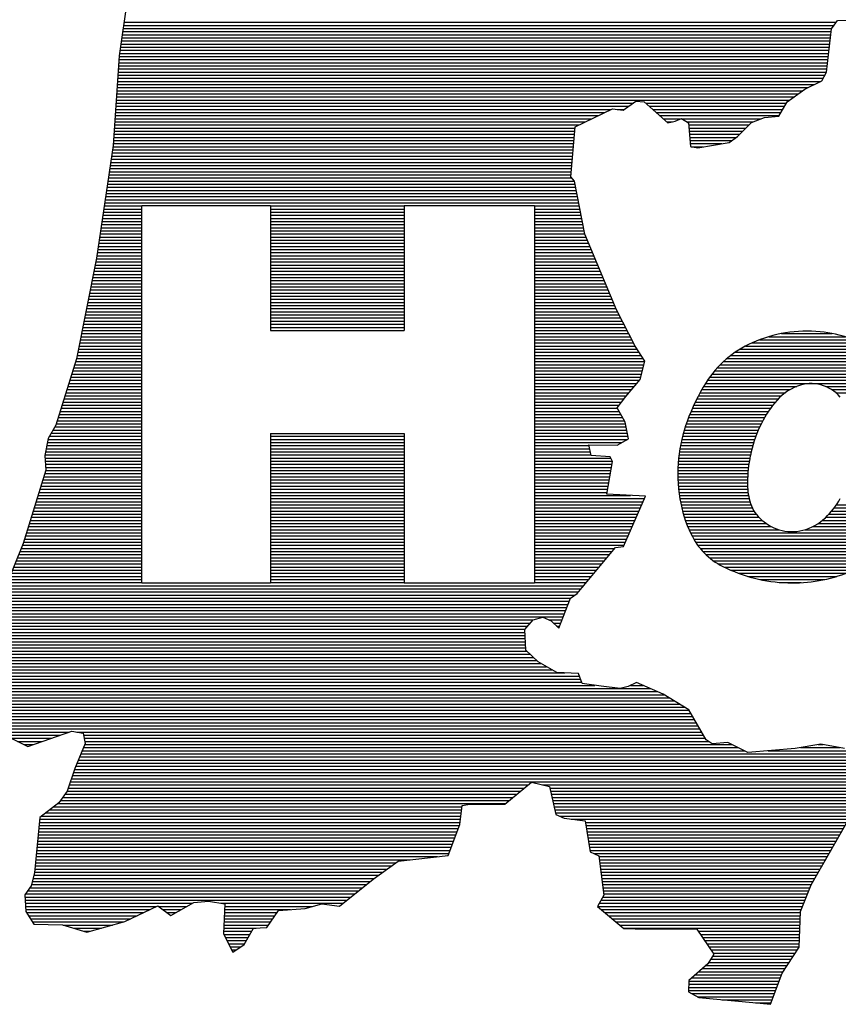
# Model space of a CAD drawing. Extents: x 272479 to 273074, y 965943 to 966363.
# Tile 12 of 29: x 272983.68 to 272987.62, y 965951.17 to 965955.92. Entities that reach past the tile are written whole.
import ezdxf

# ---------------------------------------------------------------- set-up
doc = ezdxf.new("R2010")
doc.units = 0
doc.header["$LTSCALE"] = 0.25
doc.header["$MEASUREMENT"] = 0
doc.layers.get('0').update_dxf_attribs({"linetype": 'CONTINUOUS'})
doc.layers.add('01-CALQUE', color=1, linetype='CONTINUOUS')
doc.layers.add('SIV-VRI-TEKST', color=1, linetype='CONTINUOUS')
doc.styles.add('ISO', font='isocp.shx')

# ---------------------------------------------------------------- blocks, each defined once
blk = doc.blocks.new('N-h-ond')
at = {"color": 0, "linetype": 'Continuous'}
for p, q in [((-81.3911, 6.4997), (-80.9314, 6.4997)), ((-81.3465, 6.5147), (-80.9771, 6.5147)), ((-81.2848, 6.5297), (-81.04, 6.5297)), ((-81.4844, 6.4547), (-80.8337, 6.4547)), ((-81.4582, 6.4697), (-80.862, 6.4697)), ((-81.4276, 6.4847), (-80.8941, 6.4847)), ((-81.5468, 6.4097), (-80.7672, 6.4097)), ((-81.5281, 6.4247), (-80.7864, 6.4247)), ((-81.5075, 6.4397), (-80.8084, 6.4397)), ((-81.5936, 6.3647), (-80.7212, 6.3647)), ((-81.5793, 6.3797), (-80.7349, 6.3797)), ((-81.5637, 6.3947), (-80.7502, 6.3947)), ((-81.6302, 6.3197), (-80.6874, 6.3197)), ((-81.619, 6.3347), (-80.6976, 6.3347)), ((-81.6068, 6.3497), (-80.7088, 6.3497)), ((-81.6595, 6.2747), (-81.2114, 6.2747)), ((-81.6503, 6.2897), (-80.6698, 6.2897)), ((-81.6407, 6.3047), (-80.6781, 6.3047)), ((-81.0717, 6.2747), (-80.6622, 6.2747)), ((-81.6927, 6.2147), (-81.3009, 6.2147)), ((-81.685, 6.2297), (-81.2849, 6.2297)), ((-81.6768, 6.2447), (-81.2658, 6.2447)), ((-81.6684, 6.2597), (-81.2423, 6.2597)), ((-81.0428, 6.2597), (-80.6553, 6.2597)), ((-81.0225, 6.2447), (-80.6487, 6.2447)), ((-81.7142, 6.1697), (-81.3378, 6.1697)), ((-81.7073, 6.1847), (-81.3267, 6.1847)), ((-81.7002, 6.1997), (-81.3146, 6.1997)), ((-81.7328, 6.1247), (-81.3668, 6.1247)), ((-81.7269, 6.1397), (-81.3579, 6.1397)), ((-81.7207, 6.1547), (-81.3482, 6.1547)), ((-81.7488, 6.0797), (-81.39, 6.0797)), ((-81.7438, 6.0947), (-81.3828, 6.0947)), ((-81.7385, 6.1097), (-81.3751, 6.1097)), ((-81.7617, 6.0347), (-81.4085, 6.0347)), ((-81.7577, 6.0497), (-81.4028, 6.0497)), ((-81.7534, 6.0647), (-81.3966, 6.0647)), ((-81.7715, 5.9897), (-81.4232, 5.9897)), ((-81.7686, 6.0047), (-81.4187, 6.0047)), ((-81.7653, 6.0197), (-81.4138, 6.0197)), ((-81.7785, 5.9447), (-81.4343, 5.9447)), ((-81.7765, 5.9597), (-81.431, 5.9597)), ((-81.7742, 5.9747), (-81.4273, 5.9747)), ((-81.7835, 5.8847), (-81.4441, 5.8847)), ((-81.7827, 5.8997), (-81.4422, 5.8997)), ((-81.7816, 5.9147), (-81.4399, 5.9147)), ((-81.7802, 5.9297), (-81.4373, 5.9297)), ((-81.7842, 5.8547), (-81.447, 5.8547)), ((-81.784, 5.8697), (-81.4457, 5.8697)), ((-81.784, 5.8397), (-81.448, 5.8397)), ((-81.7836, 5.8247), (-81.4486, 5.8247)), ((-81.7829, 5.8097), (-81.4489, 5.8097)), ((-81.7818, 5.7947), (-81.4487, 5.7947)), ((-81.7805, 5.7797), (-81.4478, 5.7797)), ((-81.7788, 5.7647), (-81.4462, 5.7647)), ((-81.7768, 5.7497), (-81.4439, 5.7497)), ((-81.7746, 5.7347), (-81.4408, 5.7347)), ((-81.7719, 5.7197), (-81.437, 5.7197)), ((-81.7689, 5.7047), (-81.4321, 5.7047)), ((-81.0202, 5.7047), (-80.6506, 5.7047)), ((-81.7655, 5.6897), (-81.4256, 5.6897)), ((-81.7617, 5.6747), (-81.4173, 5.6747)), ((-81.7576, 5.6597), (-81.407, 5.6597)), ((-81.0563, 5.6597), (-80.6718, 5.6597)), ((-81.0431, 5.6747), (-80.6643, 5.6747)), ((-81.0311, 5.6897), (-80.6572, 5.6897)), ((-81.753, 5.6447), (-81.3943, 5.6447)), ((-81.748, 5.6297), (-81.3783, 5.6297)), ((-81.7425, 5.6147), (-81.3587, 5.6147)), ((-81.7367, 5.5997), (-81.3335, 5.5997)), ((-81.1343, 5.5997), (-80.706, 5.5997)), ((-81.1082, 5.6147), (-80.6968, 5.6147)), ((-81.0877, 5.6297), (-80.688, 5.6297)), ((-81.071, 5.6447), (-80.6797, 5.6447)), ((-81.7303, 5.5847), (-81.2967, 5.5847)), ((-81.7235, 5.5697), (-80.726, 5.5697)), ((-81.7162, 5.5547), (-80.7368, 5.5547)), ((-81.1722, 5.5847), (-80.7158, 5.5847)), ((-81.7079, 5.5397), (-80.7482, 5.5397)), ((-81.6986, 5.5247), (-80.7602, 5.5247)), ((-81.6882, 5.5097), (-80.7729, 5.5097)), ((-81.6765, 5.4947), (-80.7867, 5.4947)), ((-81.6633, 5.4797), (-80.8017, 5.4797)), ((-81.6485, 5.4647), (-80.8182, 5.4647)), ((-81.6316, 5.4497), (-80.8364, 5.4497)), ((-81.6121, 5.4347), (-80.8566, 5.4347)), ((-81.5893, 5.4197), (-80.8793, 5.4197)), ((-81.5615, 5.4047), (-80.9052, 5.4047)), ((-81.5291, 5.3897), (-80.9357, 5.3897)), ((-81.4918, 5.3747), (-80.9729, 5.3747)), ((-81.4471, 5.3597), (-81.0182, 5.3597)), ((-81.3885, 5.3447), (-81.0775, 5.3447)), ((-81.2772, 5.3297), (-81.1901, 5.3297))]:
    blk.add_line(p, q, dxfattribs=at)
at = {"layer": 'SIV-VRI-TEKST', "color": 2, "linetype": 'Continuous'}
for p, q in [((-84.3852, 8.5112), (-84.4755, 7.8678)), ((-84.4527, 8.0297), (-81.0201, 8.0297)), ((-81.044, 7.9972), (-81.0143, 8.0375)), ((-81.0143, 8.0375), (-80.9545, 8.0392)), ((-84.4591, 7.9847), (-81.0454, 7.9847)), ((-84.4569, 7.9997), (-81.0421, 7.9997)), ((-84.4548, 8.0147), (-81.0311, 8.0147)), ((-81.0673, 7.789), (-81.044, 7.9972)), ((-84.4675, 7.9247), (-81.0521, 7.9247)), ((-84.4654, 7.9397), (-81.0504, 7.9397)), ((-84.4633, 7.9547), (-81.0488, 7.9547)), ((-84.4612, 7.9697), (-81.0471, 7.9697)), ((-84.4738, 7.8797), (-81.0572, 7.8797)), ((-84.4717, 7.8947), (-81.0555, 7.8947)), ((-84.4696, 7.9097), (-81.0538, 7.9097)), ((-84.4755, 7.8678), (-84.5041, 7.4358)), ((-84.4777, 7.8347), (-81.0622, 7.8347)), ((-84.4767, 7.8497), (-81.0605, 7.8497)), ((-84.4757, 7.8647), (-81.0589, 7.8647)), ((-84.4806, 7.7897), (-81.0673, 7.7897)), ((-84.4796, 7.8047), (-81.0656, 7.8047)), ((-84.4786, 7.8197), (-81.0639, 7.8197)), ((-81.091, 7.7473), (-81.0673, 7.789)), ((-84.4836, 7.7447), (-81.0961, 7.7447)), ((-84.4826, 7.7597), (-81.0839, 7.7597)), ((-84.4816, 7.7747), (-81.0754, 7.7747)), ((-81.1717, 7.7066), (-81.091, 7.7473)), ((-84.4866, 7.6997), (-81.1816, 7.6997)), ((-84.4856, 7.7147), (-81.1556, 7.7147)), ((-84.4846, 7.7297), (-81.1259, 7.7297)), ((-81.2571, 7.647), (-81.1717, 7.7066)), ((-84.4906, 7.6397), (-81.9994, 7.6397)), ((-84.4896, 7.6547), (-81.2461, 7.6547)), ((-84.4886, 7.6697), (-81.2246, 7.6697)), ((-84.4876, 7.6847), (-81.2031, 7.6847)), ((-82.0472, 7.6057), (-81.9859, 7.6493)), ((-81.9859, 7.6493), (-81.9457, 7.6464)), ((-81.9457, 7.6464), (-81.8331, 7.5447)), ((-81.9383, 7.6397), (-81.2614, 7.6397)), ((-81.2983, 7.5764), (-81.2571, 7.647)), ((-84.4936, 7.5947), (-82.1362, 7.5947)), ((-84.4926, 7.6097), (-82.1052, 7.6097)), ((-84.4916, 7.6247), (-82.0205, 7.6247)), ((-82.2785, 7.526), (-82.0989, 7.6127)), ((-82.0989, 7.6127), (-82.0472, 7.6057)), ((-82.0765, 7.6097), (-82.0416, 7.6097)), ((-81.9217, 7.6247), (-81.2701, 7.6247)), ((-81.9051, 7.6097), (-81.2789, 7.6097)), ((-81.8884, 7.5947), (-81.2876, 7.5947)), ((-84.4965, 7.5497), (-82.2294, 7.5497)), ((-84.4956, 7.5647), (-82.1983, 7.5647)), ((-84.4946, 7.5797), (-82.1673, 7.5797)), ((-81.8718, 7.5797), (-81.2964, 7.5797)), ((-81.8552, 7.5647), (-81.7672, 7.5647)), ((-81.8386, 7.5497), (-81.8105, 7.5497)), ((-81.8331, 7.5447), (-81.7974, 7.5526)), ((-81.7974, 7.5526), (-81.7658, 7.5653)), ((-81.7658, 7.5653), (-81.7323, 7.5449)), ((-81.7649, 7.5647), (-81.3831, 7.5647)), ((-81.7402, 7.5497), (-81.4238, 7.5497)), ((-81.7323, 7.5449), (-81.7239, 7.4302)), ((-81.4967, 7.4797), (-81.43, 7.5474)), ((-81.43, 7.5474), (-81.3668, 7.5707)), ((-81.3668, 7.5707), (-81.2983, 7.5764)), ((-84.4995, 7.5047), (-82.2803, 7.5047)), ((-84.4985, 7.5197), (-82.279, 7.5197)), ((-84.4975, 7.5347), (-82.2604, 7.5347)), ((-82.2992, 7.2841), (-82.2785, 7.526)), ((-81.7316, 7.5347), (-81.4425, 7.5347)), ((-81.7304, 7.5197), (-81.4573, 7.5197)), ((-81.7293, 7.5047), (-81.4721, 7.5047)), ((-84.5025, 7.4597), (-82.2841, 7.4597)), ((-84.5015, 7.4747), (-82.2829, 7.4747)), ((-84.5005, 7.4897), (-82.2816, 7.4897)), ((-81.7282, 7.4897), (-81.4868, 7.4897)), ((-81.7271, 7.4747), (-81.5035, 7.4747)), ((-81.726, 7.4597), (-81.5242, 7.4597)), ((-81.6876, 7.4253), (-81.5364, 7.4509)), ((-81.5364, 7.4509), (-81.4967, 7.4797)), ((-84.5041, 7.4358), (-84.5854, 6.8936)), ((-84.5073, 7.4147), (-82.288, 7.4147)), ((-84.505, 7.4297), (-82.2867, 7.4297)), ((-84.5035, 7.4447), (-82.2854, 7.4447)), ((-81.7249, 7.4447), (-81.5729, 7.4447)), ((-81.7239, 7.4302), (-81.6876, 7.4253)), ((-81.72, 7.4297), (-81.6617, 7.4297)), ((-84.5163, 7.3547), (-82.2932, 7.3547)), ((-84.514, 7.3697), (-82.2919, 7.3697)), ((-84.5118, 7.3847), (-82.2906, 7.3847)), ((-84.5095, 7.3997), (-82.2893, 7.3997)), ((-84.523, 7.3097), (-82.297, 7.3097)), ((-84.5208, 7.3247), (-82.2957, 7.3247)), ((-84.5185, 7.3397), (-82.2944, 7.3397)), ((-84.5298, 7.2647), (-82.2826, 7.2647)), ((-84.5275, 7.2797), (-82.2955, 7.2797)), ((-84.5253, 7.2947), (-82.2983, 7.2947)), ((-82.2818, 7.2638), (-82.2992, 7.2841)), ((-82.2321, 7.0094), (-82.2818, 7.2638)), ((-84.5365, 7.2197), (-82.2732, 7.2197)), ((-84.5342, 7.2347), (-82.2761, 7.2347)), ((-84.532, 7.2497), (-82.2791, 7.2497)), ((-84.5432, 7.1747), (-82.2644, 7.1747)), ((-84.541, 7.1897), (-82.2673, 7.1897)), ((-84.5387, 7.2047), (-82.2703, 7.2047)), ((-84.55, 7.1297), (-84.3663, 7.1297)), ((-84.5477, 7.1447), (-84.3663, 7.1447)), ((-84.5455, 7.1597), (-82.2615, 7.1597)), ((-84.3663, 5.3288), (-84.3663, 7.1469)), ((-84.3663, 7.1469), (-83.7464, 7.1469)), ((-83.7464, 7.1469), (-83.7464, 6.5443)), ((-83.7464, 7.1447), (-83.1023, 7.1447)), ((-83.7464, 7.1297), (-83.1023, 7.1297)), ((-83.1023, 7.1469), (-82.4742, 7.1469)), ((-83.1023, 7.1469), (-83.1023, 6.5443)), ((-82.4742, 7.1469), (-82.4742, 5.3288)), ((-82.4742, 7.1447), (-82.2585, 7.1447)), ((-82.4742, 7.1297), (-82.2556, 7.1297)), ((-84.559, 7.0697), (-84.3663, 7.0697)), ((-84.5567, 7.0847), (-84.3663, 7.0847)), ((-84.5545, 7.0997), (-84.3663, 7.0997)), ((-84.5522, 7.1147), (-84.3663, 7.1147)), ((-83.7464, 7.1147), (-83.1023, 7.1147)), ((-83.7464, 7.0997), (-83.1023, 7.0997)), ((-83.7464, 7.0847), (-83.1023, 7.0847)), ((-83.7464, 7.0697), (-83.1023, 7.0697)), ((-82.4742, 7.1147), (-82.2527, 7.1147)), ((-82.4742, 7.0997), (-82.2497, 7.0997)), ((-82.4742, 7.0847), (-82.2468, 7.0847)), ((-82.4742, 7.0697), (-82.2439, 7.0697)), ((-84.5657, 7.0247), (-84.3663, 7.0247)), ((-84.5635, 7.0397), (-84.3663, 7.0397)), ((-84.5612, 7.0547), (-84.3663, 7.0547)), ((-83.7464, 7.0547), (-83.1023, 7.0547)), ((-83.7464, 7.0397), (-83.1023, 7.0397)), ((-83.7464, 7.0247), (-83.1023, 7.0247)), ((-82.4742, 7.0547), (-82.2409, 7.0547)), ((-82.4742, 7.0397), (-82.238, 7.0397)), ((-82.4742, 7.0247), (-82.2351, 7.0247)), ((-84.5725, 6.9797), (-84.3663, 6.9797)), ((-84.5702, 6.9947), (-84.3663, 6.9947)), ((-84.568, 7.0097), (-84.3663, 7.0097)), ((-83.7464, 7.0097), (-83.1023, 7.0097)), ((-83.7464, 6.9947), (-83.1023, 6.9947)), ((-83.7464, 6.9797), (-83.1023, 6.9797)), ((-82.4742, 7.0097), (-82.2321, 7.0097)), ((-82.4742, 6.9947), (-82.2259, 6.9947)), ((-82.4742, 6.9797), (-82.2197, 6.9797)), ((-82.0798, 6.6446), (-82.2321, 7.0094)), ((-84.5792, 6.9347), (-84.3663, 6.9347)), ((-84.577, 6.9497), (-84.3663, 6.9497)), ((-84.5747, 6.9647), (-84.3663, 6.9647)), ((-83.7464, 6.9647), (-83.1023, 6.9647)), ((-83.7464, 6.9497), (-83.1023, 6.9497)), ((-83.7464, 6.9347), (-83.1023, 6.9347)), ((-82.4742, 6.9647), (-82.2134, 6.9647)), ((-82.4742, 6.9497), (-82.2072, 6.9497)), ((-82.4742, 6.9347), (-82.2009, 6.9347)), ((-84.5854, 6.8936), (-84.6807, 6.4073)), ((-84.5862, 6.8897), (-84.3663, 6.8897)), ((-84.5837, 6.9047), (-84.3663, 6.9047)), ((-84.5815, 6.9197), (-84.3663, 6.9197)), ((-83.7464, 6.9197), (-83.1023, 6.9197)), ((-83.7464, 6.9047), (-83.1023, 6.9047)), ((-83.7464, 6.8897), (-83.1023, 6.8897)), ((-82.4742, 6.9197), (-82.1946, 6.9197)), ((-82.4742, 6.9047), (-82.1884, 6.9047)), ((-82.4742, 6.8897), (-82.1821, 6.8897)), ((-84.595, 6.8447), (-84.3663, 6.8447)), ((-84.592, 6.8597), (-84.3663, 6.8597)), ((-84.5891, 6.8747), (-84.3663, 6.8747)), ((-83.7464, 6.8747), (-83.1023, 6.8747)), ((-83.7464, 6.8597), (-83.1023, 6.8597)), ((-83.7464, 6.8447), (-83.1023, 6.8447)), ((-82.4742, 6.8747), (-82.1759, 6.8747)), ((-82.4742, 6.8597), (-82.1696, 6.8597)), ((-82.4742, 6.8447), (-82.1633, 6.8447)), ((-84.6067, 6.7847), (-84.3663, 6.7847)), ((-84.6038, 6.7997), (-84.3663, 6.7997)), ((-84.6008, 6.8147), (-84.3663, 6.8147)), ((-84.5979, 6.8297), (-84.3663, 6.8297)), ((-83.7464, 6.8297), (-83.1023, 6.8297)), ((-83.7464, 6.8147), (-83.1023, 6.8147)), ((-83.7464, 6.7997), (-83.1023, 6.7997)), ((-83.7464, 6.7847), (-83.1023, 6.7847)), ((-82.4742, 6.8297), (-82.1571, 6.8297)), ((-82.4742, 6.8147), (-82.1508, 6.8147)), ((-82.4742, 6.7997), (-82.1446, 6.7997)), ((-82.4742, 6.7847), (-82.1383, 6.7847)), ((-84.6155, 6.7397), (-84.3663, 6.7397)), ((-84.6126, 6.7547), (-84.3663, 6.7547)), ((-84.6097, 6.7697), (-84.3663, 6.7697)), ((-83.7464, 6.7697), (-83.1023, 6.7697)), ((-83.7464, 6.7547), (-83.1023, 6.7547)), ((-83.7464, 6.7397), (-83.1023, 6.7397)), ((-82.4742, 6.7697), (-82.1321, 6.7697)), ((-82.4742, 6.7547), (-82.1258, 6.7547)), ((-82.4742, 6.7397), (-82.1195, 6.7397)), ((-84.6244, 6.6947), (-84.3663, 6.6947)), ((-84.6214, 6.7097), (-84.3663, 6.7097)), ((-84.6185, 6.7247), (-84.3663, 6.7247)), ((-83.7464, 6.7247), (-83.1023, 6.7247)), ((-83.7464, 6.7097), (-83.1023, 6.7097)), ((-83.7464, 6.6947), (-83.1023, 6.6947)), ((-82.4742, 6.7247), (-82.1133, 6.7247)), ((-82.4742, 6.7097), (-82.107, 6.7097)), ((-82.4742, 6.6947), (-82.1008, 6.6947)), ((-84.6332, 6.6497), (-84.3663, 6.6497)), ((-84.6302, 6.6647), (-84.3663, 6.6647)), ((-84.6273, 6.6797), (-84.3663, 6.6797)), ((-83.7464, 6.6797), (-83.1023, 6.6797)), ((-83.7464, 6.6647), (-83.1023, 6.6647)), ((-83.7464, 6.6497), (-83.1023, 6.6497)), ((-82.4742, 6.6797), (-82.0945, 6.6797)), ((-82.4742, 6.6647), (-82.0882, 6.6647)), ((-82.4742, 6.6497), (-82.082, 6.6497)), ((-81.9896, 6.4689), (-82.0798, 6.6446)), ((-84.642, 6.6047), (-84.3663, 6.6047)), ((-84.6391, 6.6197), (-84.3663, 6.6197)), ((-84.6361, 6.6347), (-84.3663, 6.6347)), ((-83.7464, 6.6347), (-83.1023, 6.6347)), ((-83.7464, 6.6197), (-83.1023, 6.6197)), ((-83.7464, 6.6047), (-83.1023, 6.6047)), ((-82.4742, 6.6347), (-82.0748, 6.6347)), ((-82.4742, 6.6197), (-82.0671, 6.6197)), ((-82.4742, 6.6047), (-82.0594, 6.6047)), ((-84.6508, 6.5597), (-84.3663, 6.5597)), ((-84.6479, 6.5747), (-84.3663, 6.5747)), ((-84.6449, 6.5897), (-84.3663, 6.5897)), ((-83.7464, 6.5897), (-83.1023, 6.5897)), ((-83.7464, 6.5747), (-83.1023, 6.5747)), ((-83.7464, 6.5597), (-83.1023, 6.5597)), ((-82.4742, 6.5897), (-82.0517, 6.5897)), ((-82.4742, 6.5747), (-82.044, 6.5747)), ((-82.4742, 6.5597), (-82.0362, 6.5597)), ((-84.6626, 6.4997), (-84.3663, 6.4997)), ((-84.6596, 6.5147), (-84.3663, 6.5147)), ((-84.6567, 6.5297), (-84.3663, 6.5297)), ((-84.6537, 6.5447), (-84.3663, 6.5447)), ((-83.7464, 6.5447), (-83.1023, 6.5447)), ((-83.7464, 6.5443), (-83.1023, 6.5443)), ((-82.4742, 6.5447), (-82.0285, 6.5447)), ((-82.4742, 6.5297), (-82.0208, 6.5297)), ((-82.4742, 6.5147), (-82.0131, 6.5147)), ((-82.4742, 6.4997), (-82.0054, 6.4997)), ((-84.6714, 6.4547), (-84.3663, 6.4547)), ((-84.6684, 6.4697), (-84.3663, 6.4697)), ((-84.6655, 6.4847), (-84.3663, 6.4847)), ((-82.4742, 6.4847), (-81.9977, 6.4847)), ((-82.4742, 6.4697), (-81.99, 6.4697)), ((-82.4742, 6.4547), (-81.9803, 6.4547)), ((-81.9428, 6.3972), (-81.9896, 6.4689)), ((-84.6807, 6.4073), (-84.7802, 6.0883)), ((-84.6802, 6.4097), (-84.3663, 6.4097)), ((-84.6773, 6.4247), (-84.3663, 6.4247)), ((-84.6743, 6.4397), (-84.3663, 6.4397)), ((-82.4742, 6.4397), (-81.9705, 6.4397)), ((-82.4742, 6.4247), (-81.9607, 6.4247)), ((-82.4742, 6.4097), (-81.9509, 6.4097)), ((-84.694, 6.3647), (-84.3663, 6.3647)), ((-84.6893, 6.3797), (-84.3663, 6.3797)), ((-84.6846, 6.3947), (-84.3663, 6.3947)), ((-82.4742, 6.3947), (-81.9434, 6.3947)), ((-82.4742, 6.3797), (-81.9473, 6.3797)), ((-82.4742, 6.3647), (-81.9512, 6.3647)), ((-81.9658, 6.3083), (-81.9428, 6.3972)), ((-84.708, 6.3197), (-84.3663, 6.3197)), ((-84.7033, 6.3347), (-84.3663, 6.3347)), ((-84.6986, 6.3497), (-84.3663, 6.3497)), ((-82.4742, 6.3497), (-81.9551, 6.3497)), ((-82.4742, 6.3347), (-81.959, 6.3347)), ((-82.4742, 6.3197), (-81.9629, 6.3197)), ((-84.722, 6.2747), (-84.3663, 6.2747)), ((-84.7174, 6.2897), (-84.3663, 6.2897)), ((-84.7127, 6.3047), (-84.3663, 6.3047)), ((-82.4742, 6.3047), (-81.9689, 6.3047)), ((-82.4742, 6.2897), (-81.9816, 6.2897)), ((-82.4742, 6.2747), (-81.9943, 6.2747)), ((-82.0345, 6.2271), (-81.9658, 6.3083)), ((-84.7408, 6.2147), (-84.3663, 6.2147)), ((-84.7361, 6.2297), (-84.3663, 6.2297)), ((-84.7314, 6.2447), (-84.3663, 6.2447)), ((-84.7267, 6.2597), (-84.3663, 6.2597)), ((-82.4742, 6.2597), (-82.007, 6.2597)), ((-82.4742, 6.2447), (-82.0196, 6.2447)), ((-82.4742, 6.2297), (-82.0323, 6.2297)), ((-82.4742, 6.2147), (-82.0438, 6.2147)), ((-82.0763, 6.1713), (-82.0345, 6.2271)), ((-84.7548, 6.1697), (-84.3663, 6.1697)), ((-84.7501, 6.1847), (-84.3663, 6.1847)), ((-84.7454, 6.1997), (-84.3663, 6.1997)), ((-82.4742, 6.1997), (-82.0551, 6.1997)), ((-82.4742, 6.1847), (-82.0663, 6.1847)), ((-82.4742, 6.1697), (-82.0754, 6.1697)), ((-82.0382, 6.1024), (-82.0763, 6.1713)), ((-84.7689, 6.1247), (-84.3663, 6.1247)), ((-84.7642, 6.1397), (-84.3663, 6.1397)), ((-84.7595, 6.1547), (-84.3663, 6.1547)), ((-82.4742, 6.1547), (-82.0671, 6.1547)), ((-82.4742, 6.1397), (-82.0589, 6.1397)), ((-82.4742, 6.1247), (-82.0506, 6.1247)), ((-84.7802, 6.0883), (-84.818, 6.0244)), ((-84.7853, 6.0797), (-84.3663, 6.0797)), ((-84.7782, 6.0947), (-84.3663, 6.0947)), ((-84.7735, 6.1097), (-84.3663, 6.1097)), ((-82.4742, 6.1097), (-82.0423, 6.1097)), ((-82.4742, 6.0947), (-82.0367, 6.0947)), ((-82.4742, 6.0797), (-82.0337, 6.0797)), ((-82.0223, 6.0221), (-82.0382, 6.1024)), ((-84.8119, 6.0347), (-84.3663, 6.0347)), ((-84.803, 6.0497), (-84.3663, 6.0497)), ((-84.7942, 6.0647), (-84.3663, 6.0647)), ((-83.7464, 6.0488), (-83.7464, 5.3288)), ((-83.7464, 6.0488), (-83.1023, 6.0488)), ((-83.7464, 6.0347), (-83.1023, 6.0347)), ((-83.1023, 6.0488), (-83.1023, 5.3288)), ((-82.4742, 6.0647), (-82.0308, 6.0647)), ((-82.4742, 6.0497), (-82.0278, 6.0497)), ((-82.4742, 6.0347), (-82.0248, 6.0347)), ((-84.818, 6.0244), (-84.8343, 5.9416)), ((-84.8248, 5.9897), (-84.3663, 5.9897)), ((-84.8219, 6.0047), (-84.3663, 6.0047)), ((-84.8189, 6.0197), (-84.3663, 6.0197)), ((-83.7464, 6.0197), (-83.1023, 6.0197)), ((-83.7464, 6.0047), (-83.1023, 6.0047)), ((-83.7464, 5.9897), (-83.1023, 5.9897)), ((-82.4742, 6.0197), (-82.0266, 6.0197)), ((-82.4742, 6.0047), (-82.0538, 6.0047)), ((-82.4742, 5.9897), (-82.2116, 5.9897)), ((-82.2125, 5.994), (-82.0768, 5.992)), ((-82.2019, 5.9428), (-82.2125, 5.994)), ((-82.0768, 5.992), (-82.0223, 6.0221)), ((-84.8343, 5.9416), (-84.8291, 5.8714)), ((-84.8337, 5.9447), (-84.3663, 5.9447)), ((-84.8308, 5.9597), (-84.3663, 5.9597)), ((-84.8278, 5.9747), (-84.3663, 5.9747)), ((-83.7464, 5.9747), (-83.1023, 5.9747)), ((-83.7464, 5.9597), (-83.1023, 5.9597)), ((-83.7464, 5.9447), (-83.1023, 5.9447)), ((-82.4742, 5.9747), (-82.2085, 5.9747)), ((-82.4742, 5.9597), (-82.2054, 5.9597)), ((-82.4742, 5.9447), (-82.2023, 5.9447)), ((-82.1105, 5.9356), (-82.2019, 5.9428)), ((-82.0992, 5.9133), (-82.1105, 5.9356)), ((-84.8335, 5.9297), (-84.3663, 5.9297)), ((-84.8324, 5.9147), (-84.3663, 5.9147)), ((-84.8312, 5.8997), (-84.3663, 5.8997)), ((-84.8301, 5.8847), (-84.3663, 5.8847)), ((-83.7464, 5.9297), (-83.1023, 5.9297)), ((-83.7464, 5.9147), (-83.1023, 5.9147)), ((-83.7464, 5.8997), (-83.1023, 5.8997)), ((-83.7464, 5.8847), (-83.1023, 5.8847)), ((-82.4742, 5.9297), (-82.1075, 5.9297)), ((-82.4742, 5.9147), (-82.0999, 5.9147)), ((-82.4742, 5.8997), (-82.1015, 5.8997)), ((-82.4742, 5.8847), (-82.1041, 5.8847)), ((-82.1264, 5.7556), (-82.0992, 5.9133)), ((-84.8291, 5.8714), (-84.9382, 5.5187)), ((-84.839, 5.8397), (-84.3663, 5.8397)), ((-84.8343, 5.8547), (-84.3663, 5.8547)), ((-84.8297, 5.8697), (-84.3663, 5.8697)), ((-83.7464, 5.8697), (-83.1023, 5.8697)), ((-83.7464, 5.8547), (-83.1023, 5.8547)), ((-83.7464, 5.8397), (-83.1023, 5.8397)), ((-82.4742, 5.8697), (-82.1067, 5.8697)), ((-82.4742, 5.8547), (-82.1093, 5.8547)), ((-82.4742, 5.8397), (-82.1119, 5.8397)), ((-84.8529, 5.7947), (-84.3663, 5.7947)), ((-84.8482, 5.8097), (-84.3663, 5.8097)), ((-84.8436, 5.8247), (-84.3663, 5.8247)), ((-83.7464, 5.8247), (-83.1023, 5.8247)), ((-83.7464, 5.8097), (-83.1023, 5.8097)), ((-83.7464, 5.7947), (-83.1023, 5.7947)), ((-82.4742, 5.8247), (-82.1145, 5.8247)), ((-82.4742, 5.8097), (-82.1171, 5.8097)), ((-82.4742, 5.7947), (-82.1197, 5.7947)), ((-84.8668, 5.7497), (-84.3663, 5.7497)), ((-84.8621, 5.7647), (-84.3663, 5.7647)), ((-84.8575, 5.7797), (-84.3663, 5.7797)), ((-83.7464, 5.7797), (-83.1023, 5.7797)), ((-83.7464, 5.7647), (-83.1023, 5.7647)), ((-83.7464, 5.7497), (-83.1023, 5.7497)), ((-82.4742, 5.7797), (-82.1223, 5.7797)), ((-82.4742, 5.7647), (-82.1249, 5.7647)), ((-82.4742, 5.7497), (-82.0124, 5.7497)), ((-81.9404, 5.746), (-82.1264, 5.7556)), ((-82.0465, 5.5045), (-81.9404, 5.746)), ((-84.8807, 5.7047), (-84.3663, 5.7047)), ((-84.876, 5.7197), (-84.3663, 5.7197)), ((-84.8714, 5.7347), (-84.3663, 5.7347)), ((-83.7464, 5.7347), (-83.1023, 5.7347)), ((-83.7464, 5.7197), (-83.1023, 5.7197)), ((-83.7464, 5.7047), (-83.1023, 5.7047)), ((-82.4742, 5.7347), (-81.9453, 5.7347)), ((-82.4742, 5.7197), (-81.9519, 5.7197)), ((-82.4742, 5.7047), (-81.9585, 5.7047)), ((-84.8946, 5.6597), (-84.3663, 5.6597)), ((-84.89, 5.6747), (-84.3663, 5.6747)), ((-84.8853, 5.6897), (-84.3663, 5.6897)), ((-83.7464, 5.6897), (-83.1023, 5.6897)), ((-83.7464, 5.6747), (-83.1023, 5.6747)), ((-83.7464, 5.6597), (-83.1023, 5.6597)), ((-82.4742, 5.6897), (-81.9651, 5.6897)), ((-82.4742, 5.6747), (-81.9717, 5.6747)), ((-82.4742, 5.6597), (-81.9783, 5.6597)), ((-84.9131, 5.5997), (-84.3663, 5.5997)), ((-84.9085, 5.6147), (-84.3663, 5.6147)), ((-84.9039, 5.6297), (-84.3663, 5.6297)), ((-84.8992, 5.6447), (-84.3663, 5.6447)), ((-83.7464, 5.6447), (-83.1023, 5.6447)), ((-83.7464, 5.6297), (-83.1023, 5.6297)), ((-83.7464, 5.6147), (-83.1023, 5.6147)), ((-83.7464, 5.5997), (-83.1023, 5.5997)), ((-82.4742, 5.6447), (-81.9849, 5.6447)), ((-82.4742, 5.6297), (-81.9914, 5.6297)), ((-82.4742, 5.6147), (-81.998, 5.6147)), ((-82.4742, 5.5997), (-82.0046, 5.5997)), ((-84.9271, 5.5547), (-84.3663, 5.5547)), ((-84.9224, 5.5697), (-84.3663, 5.5697)), ((-84.9178, 5.5847), (-84.3663, 5.5847)), ((-83.7464, 5.5847), (-83.1023, 5.5847)), ((-83.7464, 5.5697), (-83.1023, 5.5697)), ((-83.7464, 5.5547), (-83.1023, 5.5547)), ((-82.4742, 5.5847), (-82.0112, 5.5847)), ((-82.4742, 5.5697), (-82.0178, 5.5697)), ((-82.4742, 5.5547), (-82.0244, 5.5547)), ((-84.9382, 5.5187), (-85.116, 5.0794)), ((-84.9418, 5.5097), (-84.3663, 5.5097)), ((-84.9363, 5.5247), (-84.3663, 5.5247)), ((-84.9317, 5.5397), (-84.3663, 5.5397)), ((-83.7464, 5.5397), (-83.1023, 5.5397)), ((-83.7464, 5.5247), (-83.1023, 5.5247)), ((-83.7464, 5.5097), (-83.1023, 5.5097)), ((-82.4742, 5.5397), (-82.031, 5.5397)), ((-82.4742, 5.5247), (-82.0376, 5.5247)), ((-82.4742, 5.5097), (-82.0442, 5.5097)), ((-82.0848, 5.4993), (-82.0465, 5.5045)), ((-84.96, 5.4647), (-84.3663, 5.4647)), ((-84.954, 5.4797), (-84.3663, 5.4797)), ((-84.9479, 5.4947), (-84.3663, 5.4947)), ((-83.7464, 5.4947), (-83.1023, 5.4947)), ((-83.7464, 5.4797), (-83.1023, 5.4797)), ((-83.7464, 5.4647), (-83.1023, 5.4647)), ((-82.4742, 5.4947), (-82.0885, 5.4947)), ((-82.4742, 5.4797), (-82.101, 5.4797)), ((-82.4742, 5.4647), (-82.1134, 5.4647)), ((-82.2687, 5.277), (-82.0848, 5.4993)), ((-84.9782, 5.4197), (-84.3663, 5.4197)), ((-84.9722, 5.4347), (-84.3663, 5.4347)), ((-84.9661, 5.4497), (-84.3663, 5.4497)), ((-83.7464, 5.4497), (-83.1023, 5.4497)), ((-83.7464, 5.4347), (-83.1023, 5.4347)), ((-83.7464, 5.4197), (-83.1023, 5.4197)), ((-82.4742, 5.4497), (-82.1258, 5.4497)), ((-82.4742, 5.4347), (-82.1382, 5.4347)), ((-82.4742, 5.4197), (-82.1506, 5.4197)), ((-84.9965, 5.3747), (-84.3663, 5.3747)), ((-84.9904, 5.3897), (-84.3663, 5.3897)), ((-84.9843, 5.4047), (-84.3663, 5.4047)), ((-83.7464, 5.4047), (-83.1023, 5.4047)), ((-83.7464, 5.3897), (-83.1023, 5.3897)), ((-83.7464, 5.3747), (-83.1023, 5.3747)), ((-82.4742, 5.4047), (-82.163, 5.4047)), ((-82.4742, 5.3897), (-82.1754, 5.3897)), ((-82.4742, 5.3747), (-82.1879, 5.3747)), ((-85.0207, 5.3147), (-82.2375, 5.3147)), ((-85.0147, 5.3297), (-84.3663, 5.3297)), ((-85.0086, 5.3447), (-84.3663, 5.3447)), ((-85.0025, 5.3597), (-84.3663, 5.3597)), ((-84.3663, 5.3288), (-83.7464, 5.3288)), ((-83.7464, 5.3597), (-83.1023, 5.3597)), ((-83.7464, 5.3447), (-83.1023, 5.3447)), ((-83.7464, 5.3297), (-83.1023, 5.3297)), ((-83.1023, 5.3288), (-82.4742, 5.3288)), ((-82.4742, 5.3597), (-82.2003, 5.3597)), ((-82.4742, 5.3447), (-82.2127, 5.3447)), ((-82.4742, 5.3297), (-82.2251, 5.3297)), ((-85.0389, 5.2697), (-82.2794, 5.2697)), ((-85.0329, 5.2847), (-82.2624, 5.2847)), ((-85.0268, 5.2997), (-82.2499, 5.2997)), ((-82.301, 5.2549), (-82.2687, 5.277)), ((-85.0571, 5.2247), (-82.3128, 5.2247)), ((-85.0511, 5.2397), (-82.307, 5.2397)), ((-85.045, 5.2547), (-82.3011, 5.2547)), ((-82.3578, 5.1096), (-82.301, 5.2549)), ((-85.0754, 5.1797), (-82.3304, 5.1797)), ((-85.0693, 5.1947), (-82.3245, 5.1947)), ((-85.0632, 5.2097), (-82.3187, 5.2097)), ((-85.0936, 5.1347), (-82.4944, 5.1347)), ((-85.0875, 5.1497), (-82.4815, 5.1497)), ((-85.0814, 5.1647), (-82.3363, 5.1647)), ((-82.521, 5.1037), (-82.4813, 5.15)), ((-82.4813, 5.15), (-82.4349, 5.1633)), ((-82.4349, 5.1633), (-82.3946, 5.1455)), ((-82.4041, 5.1497), (-82.3421, 5.1497)), ((-82.3946, 5.1455), (-82.3578, 5.1096)), ((-82.3835, 5.1347), (-82.348, 5.1347)), ((-85.1118, 5.0897), (-82.5204, 5.0897)), ((-85.1057, 5.1047), (-82.5202, 5.1047)), ((-85.0996, 5.1197), (-82.5073, 5.1197)), ((-82.5166, 5.0046), (-82.521, 5.1037)), ((-82.3681, 5.1197), (-82.3539, 5.1197)), ((-85.1361, 5.0297), (-82.5177, 5.0297)), ((-85.13, 5.0447), (-82.5184, 5.0447)), ((-85.1239, 5.0597), (-82.5191, 5.0597)), ((-85.1179, 5.0747), (-82.5197, 5.0747)), ((-85.1544, 4.9847), (-82.496, 4.9847)), ((-85.1483, 4.9997), (-82.5116, 4.9997)), ((-85.1422, 5.0147), (-82.517, 5.0147)), ((-82.4576, 4.9476), (-82.5166, 5.0046)), ((-85.1727, 4.9397), (-82.4434, 4.9397)), ((-85.1666, 4.9547), (-82.4649, 4.9547)), ((-85.1605, 4.9697), (-82.4805, 4.9697)), ((-82.3664, 4.8966), (-82.4576, 4.9476)), ((-85.1909, 4.8947), (-82.3281, 4.8947)), ((-85.1848, 4.9097), (-82.3898, 4.9097)), ((-85.1788, 4.9247), (-82.4166, 4.9247)), ((-82.2623, 4.8914), (-82.3664, 4.8966)), ((-82.2443, 4.8435), (-82.2623, 4.8914)), ((-85.2092, 4.8497), (-82.2466, 4.8497)), ((-85.2031, 4.8647), (-82.2523, 4.8647)), ((-85.197, 4.8797), (-82.2579, 4.8797)), ((-82.153, 4.8302), (-82.2443, 4.8435)), ((-81.9836, 4.8489), (-82.0233, 4.8289)), ((-81.8548, 4.7923), (-81.9836, 4.8489)), ((-85.2275, 4.8047), (-81.883, 4.8047)), ((-85.2214, 4.8197), (-82.063, 4.8197)), ((-85.2153, 4.8347), (-82.1841, 4.8347)), ((-82.0623, 4.8196), (-82.153, 4.8302)), ((-82.0233, 4.8289), (-82.0623, 4.8196)), ((-82.062, 4.8197), (-81.9172, 4.8197)), ((-82.0118, 4.8347), (-81.9513, 4.8347)), ((-81.7314, 4.7169), (-81.8548, 4.7923)), ((-85.2477, 4.7447), (-81.7769, 4.7447)), ((-85.2457, 4.7597), (-81.8015, 4.7597)), ((-85.2396, 4.7747), (-81.826, 4.7747)), ((-85.2336, 4.7897), (-81.8505, 4.7897)), ((-85.2413, 4.7297), (-81.7524, 4.7297)), ((-85.235, 4.7147), (-81.7301, 4.7147)), ((-85.2286, 4.6997), (-81.7214, 4.6997)), ((-81.6471, 4.5722), (-81.7314, 4.7169)), ((-85.2257, 4.693), (-84.9158, 4.5404)), ((-85.209, 4.6847), (-81.7127, 4.6847)), ((-85.1785, 4.6697), (-81.7039, 4.6697)), ((-85.148, 4.6547), (-81.6952, 4.6547)), ((-85.1175, 4.6397), (-81.6864, 4.6397)), ((-85.087, 4.6247), (-81.6777, 4.6247)), ((-85.0566, 4.6097), (-84.7164, 4.6097)), ((-84.9158, 4.5404), (-84.7033, 4.6142)), ((-84.7033, 4.6142), (-84.6496, 4.6038)), ((-84.68, 4.6097), (-81.669, 4.6097)), ((-84.6496, 4.6038), (-84.6397, 4.5553)), ((-85.0261, 4.5947), (-84.7595, 4.5947)), ((-84.9956, 4.5797), (-84.8027, 4.5797)), ((-84.9651, 4.5647), (-84.8459, 4.5647)), ((-84.6397, 4.5553), (-84.689, 4.4342)), ((-84.6478, 4.5947), (-81.6602, 4.5947)), ((-84.6447, 4.5797), (-81.6515, 4.5797)), ((-84.6416, 4.5647), (-81.636, 4.5647)), ((-81.619, 4.5532), (-81.6471, 4.5722)), ((-81.5431, 4.5589), (-81.619, 4.5532)), ((-81.4464, 4.5119), (-81.5431, 4.5589)), ((-84.9346, 4.5497), (-84.8891, 4.5497)), ((-84.6542, 4.5197), (-81.4625, 4.5197)), ((-84.6481, 4.5347), (-81.4934, 4.5347)), ((-84.642, 4.5497), (-81.5242, 4.5497)), ((-81.2187, 4.5303), (-81.4464, 4.5119)), ((-81.3498, 4.5197), (-80.9559, 4.5197)), ((-81.0957, 4.552), (-81.2187, 4.5303)), ((-81.1937, 4.5347), (-81.0034, 4.5347)), ((-81.1085, 4.5497), (-81.0837, 4.5497)), ((-80.9809, 4.5305), (-81.0957, 4.552)), ((-84.6786, 4.4597), (-80.8337, 4.4597)), ((-84.6725, 4.4747), (-80.8535, 4.4747)), ((-84.6664, 4.4897), (-80.8864, 4.4897)), ((-84.6603, 4.5047), (-80.9211, 4.5047)), ((-84.689, 4.4342), (-84.7256, 4.3245)), ((-84.6955, 4.4147), (-80.7743, 4.4147)), ((-84.6905, 4.4297), (-80.7941, 4.4297)), ((-84.6847, 4.4447), (-80.8139, 4.4447)), ((-84.7105, 4.3697), (-80.7375, 4.3697)), ((-84.7055, 4.3847), (-80.7468, 4.3847)), ((-84.7005, 4.3997), (-80.7561, 4.3997)), ((-82.6179, 4.2615), (-82.4886, 4.368)), ((-82.4886, 4.368), (-82.402, 4.3467)), ((-84.7256, 4.3245), (-84.766, 4.268)), ((-84.7255, 4.3247), (-82.5412, 4.3247)), ((-84.7205, 4.3397), (-82.523, 4.3397)), ((-84.7155, 4.3547), (-82.5048, 4.3547)), ((-82.4345, 4.3547), (-80.7282, 4.3547)), ((-82.402, 4.3467), (-82.3715, 4.2131)), ((-82.4004, 4.3397), (-80.719, 4.3397)), ((-82.397, 4.3247), (-80.7097, 4.3247)), ((-84.7577, 4.2797), (-82.5958, 4.2797)), ((-84.7469, 4.2947), (-82.5776, 4.2947)), ((-84.7362, 4.3097), (-82.5594, 4.3097)), ((-82.3936, 4.3097), (-80.7044, 4.3097)), ((-82.3902, 4.2947), (-80.7017, 4.2947)), ((-82.3867, 4.2797), (-80.699, 4.2797)), ((-81.0534, 4.0273), (-80.9117, 4.2753)), ((-84.766, 4.268), (-84.8582, 4.1984)), ((-84.8101, 4.2347), (-82.8258, 4.2347)), ((-84.7903, 4.2497), (-82.8241, 4.2497)), ((-84.7704, 4.2647), (-82.614, 4.2647)), ((-82.8337, 4.1648), (-82.8234, 4.2551)), ((-82.8234, 4.2551), (-82.7952, 4.261)), ((-82.7952, 4.261), (-82.6179, 4.2615)), ((-82.3833, 4.2647), (-80.9177, 4.2647)), ((-82.3799, 4.2497), (-80.9263, 4.2497)), ((-82.3764, 4.2347), (-80.9349, 4.2347)), ((-84.8582, 4.1984), (-84.8831, 3.9309)), ((-84.859, 4.1897), (-82.8309, 4.1897)), ((-84.8498, 4.2047), (-82.8292, 4.2047)), ((-84.83, 4.2197), (-82.8275, 4.2197)), ((-82.373, 4.2197), (-80.9434, 4.2197)), ((-82.3715, 4.2131), (-82.3319, 4.194)), ((-82.3541, 4.2047), (-80.952, 4.2047)), ((-82.3319, 4.194), (-82.2305, 4.1814)), ((-82.2973, 4.1897), (-80.9606, 4.1897)), ((-82.2305, 4.1814), (-82.206, 4.033)), ((-84.8646, 4.1297), (-82.8473, 4.1297)), ((-84.8632, 4.1447), (-82.8415, 4.1447)), ((-84.8618, 4.1597), (-82.8357, 4.1597)), ((-84.8604, 4.1747), (-82.8326, 4.1747)), ((-82.8912, 4.0154), (-82.8337, 4.1648)), ((-82.2294, 4.1747), (-80.9691, 4.1747)), ((-82.2269, 4.1597), (-80.9777, 4.1597)), ((-82.2245, 4.1447), (-80.9863, 4.1447)), ((-82.222, 4.1297), (-80.9949, 4.1297)), ((-84.8688, 4.0847), (-82.8646, 4.0847)), ((-84.8674, 4.0997), (-82.8588, 4.0997)), ((-84.866, 4.1147), (-82.853, 4.1147)), ((-82.2195, 4.1147), (-81.0034, 4.1147)), ((-82.217, 4.0997), (-81.012, 4.0997)), ((-82.2146, 4.0847), (-81.0206, 4.0847)), ((-84.873, 4.0397), (-82.8819, 4.0397)), ((-84.8716, 4.0547), (-82.8761, 4.0547)), ((-84.8702, 4.0697), (-82.8703, 4.0697)), ((-82.2121, 4.0697), (-81.0291, 4.0697)), ((-82.2096, 4.0547), (-81.0377, 4.0547)), ((-82.2071, 4.0397), (-81.0463, 4.0397)), ((-82.206, 4.033), (-82.1651, 4.0139)), ((-84.8772, 3.9947), (-83.0744, 3.9947)), ((-84.8758, 4.0097), (-82.9418, 4.0097)), ((-84.8744, 4.0247), (-82.8877, 4.0247)), ((-83.2522, 3.9013), (-83.1311, 3.9883)), ((-83.1311, 3.9883), (-82.8912, 4.0154)), ((-82.1883, 4.0247), (-81.0548, 4.0247)), ((-82.1651, 4.0139), (-82.1414, 3.823)), ((-82.1646, 4.0097), (-81.0634, 4.0097)), ((-82.1627, 3.9947), (-81.072, 3.9947)), ((-81.1411, 3.874), (-81.0534, 4.0273)), ((-84.8813, 3.9497), (-83.1848, 3.9497)), ((-84.8799, 3.9647), (-83.1639, 3.9647)), ((-84.8786, 3.9797), (-83.143, 3.9797)), ((-82.1608, 3.9797), (-81.0806, 3.9797)), ((-82.159, 3.9647), (-81.0892, 3.9647)), ((-82.1571, 3.9497), (-81.0978, 3.9497)), ((-84.8831, 3.9309), (-84.8987, 3.8689)), ((-84.8897, 3.9047), (-83.2474, 3.9047)), ((-84.8859, 3.9197), (-83.2265, 3.9197)), ((-84.8827, 3.9347), (-83.2057, 3.9347)), ((-83.4144, 3.7706), (-83.2522, 3.9013)), ((-82.1553, 3.9347), (-81.1063, 3.9347)), ((-82.1534, 3.9197), (-81.1149, 3.9197)), ((-82.1515, 3.9047), (-81.1235, 3.9047)), ((-84.8987, 3.8689), (-84.9304, 3.8246)), ((-84.916, 3.8447), (-83.3224, 3.8447)), ((-84.9053, 3.8597), (-83.3038, 3.8597)), ((-84.8972, 3.8747), (-83.2852, 3.8747)), ((-84.8935, 3.8897), (-83.2666, 3.8897)), ((-82.1497, 3.8897), (-81.1321, 3.8897)), ((-82.1478, 3.8747), (-81.1407, 3.8747)), ((-82.146, 3.8597), (-81.1468, 3.8597)), ((-82.1441, 3.8447), (-81.1529, 3.8447)), ((-81.1931, 3.7448), (-81.1411, 3.874)), ((-84.9304, 3.8246), (-84.9245, 3.7457)), ((-84.9297, 3.8147), (-83.3597, 3.8147)), ((-84.9285, 3.7997), (-83.3783, 3.7997)), ((-84.9267, 3.8297), (-83.3411, 3.8297)), ((-82.1414, 3.823), (-82.1711, 3.7699)), ((-82.1544, 3.7997), (-81.171, 3.7997)), ((-82.146, 3.8147), (-81.165, 3.8147)), ((-82.1422, 3.8297), (-81.1589, 3.8297)), ((-84.9274, 3.7847), (-84.1225, 3.7847)), ((-84.9263, 3.7697), (-84.2956, 3.7697)), ((-84.9252, 3.7547), (-84.3266, 3.7547)), ((-84.4477, 3.6962), (-84.289, 3.7729)), ((-84.289, 3.7729), (-84.2273, 3.7254)), ((-84.2849, 3.7697), (-84.149, 3.7697)), ((-84.2654, 3.7547), (-84.1756, 3.7547)), ((-84.2273, 3.7254), (-84.1164, 3.7882)), ((-84.1164, 3.7882), (-84.0445, 3.7946)), ((-84.0445, 3.7946), (-83.9659, 3.7814)), ((-83.9856, 3.7847), (-83.3969, 3.7847)), ((-83.9659, 3.7814), (-83.973, 3.6372)), ((-83.9672, 3.7547), (-83.6507, 3.7547)), ((-83.9665, 3.7697), (-83.5448, 3.7697)), ((-83.764, 3.6672), (-83.708, 3.7505)), ((-83.708, 3.7505), (-83.5797, 3.76)), ((-83.5797, 3.76), (-83.499, 3.7825)), ((-83.499, 3.7825), (-83.4144, 3.7706)), ((-82.1711, 3.7699), (-82.0437, 3.6627)), ((-82.1709, 3.7697), (-81.1831, 3.7697)), ((-82.1628, 3.7847), (-81.1771, 3.7847)), ((-82.1531, 3.7547), (-81.1892, 3.7547)), ((-84.9245, 3.7457), (-84.8871, 3.6835)), ((-84.9209, 3.7397), (-84.3576, 3.7397)), ((-84.9119, 3.7247), (-84.3887, 3.7247)), ((-84.9029, 3.7097), (-84.4197, 3.7097)), ((-84.2459, 3.7397), (-84.2021, 3.7397)), ((-83.9694, 3.7097), (-83.7354, 3.7097)), ((-83.9687, 3.7247), (-83.7253, 3.7247)), ((-83.968, 3.7397), (-83.7153, 3.7397)), ((-82.1352, 3.7397), (-81.1933, 3.7397)), ((-82.1174, 3.7247), (-81.194, 3.7247)), ((-82.0996, 3.7097), (-81.1946, 3.7097)), ((-81.2003, 3.5736), (-81.1931, 3.7448)), ((-84.8938, 3.6947), (-84.4529, 3.6947)), ((-84.8871, 3.6835), (-84.7487, 3.6808)), ((-84.7487, 3.6808), (-84.6312, 3.6451)), ((-84.7452, 3.6797), (-84.5069, 3.6797)), ((-84.6958, 3.6647), (-84.5608, 3.6647)), ((-84.6312, 3.6451), (-84.4477, 3.6962)), ((-83.9716, 3.6647), (-83.8156, 3.6647)), ((-83.9709, 3.6797), (-83.7556, 3.6797)), ((-83.9702, 3.6947), (-83.7455, 3.6947)), ((-83.8737, 3.5855), (-83.8285, 3.6641)), ((-83.8285, 3.6641), (-83.764, 3.6672)), ((-82.0817, 3.6947), (-81.1952, 3.6947)), ((-82.0639, 3.6797), (-81.1959, 3.6797)), ((-82.0461, 3.6647), (-81.1965, 3.6647)), ((-82.0437, 3.6627), (-81.99, 3.6611)), ((-81.99, 3.6611), (-81.6924, 3.6603)), ((-81.6924, 3.6603), (-81.6101, 3.5393)), ((-84.6463, 3.6497), (-84.6148, 3.6497)), ((-83.973, 3.6372), (-83.9275, 3.5493)), ((-83.9724, 3.6497), (-83.8368, 3.6497)), ((-83.9717, 3.6347), (-83.8454, 3.6347)), ((-83.9639, 3.6197), (-83.854, 3.6197)), ((-81.6852, 3.6497), (-81.1971, 3.6497)), ((-81.675, 3.6347), (-81.1977, 3.6347)), ((-81.6648, 3.6197), (-81.1984, 3.6197)), ((-83.9562, 3.6047), (-83.8626, 3.6047)), ((-83.9484, 3.5897), (-83.8712, 3.5897)), ((-83.9407, 3.5747), (-83.8897, 3.5747)), ((-83.9329, 3.5597), (-83.912, 3.5597)), ((-83.9275, 3.5493), (-83.8737, 3.5855)), ((-81.6546, 3.6047), (-81.199, 3.6047)), ((-81.6444, 3.5897), (-81.1996, 3.5897)), ((-81.6342, 3.5747), (-81.2002, 3.5747)), ((-81.624, 3.5597), (-81.2093, 3.5597)), ((-81.2819, 3.4473), (-81.2003, 3.5736)), ((-81.6101, 3.5393), (-81.6398, 3.4922)), ((-81.6256, 3.5147), (-81.2383, 3.5147)), ((-81.6161, 3.5297), (-81.2287, 3.5297)), ((-81.6138, 3.5447), (-81.219, 3.5447)), ((-81.6398, 3.4922), (-81.7313, 3.4124)), ((-81.6656, 3.4697), (-81.2674, 3.4697)), ((-81.6484, 3.4847), (-81.2577, 3.4847)), ((-81.6351, 3.4997), (-81.248, 3.4997)), ((-81.7173, 3.4247), (-81.2903, 3.4247)), ((-81.7, 3.4397), (-81.2847, 3.4397)), ((-81.6828, 3.4547), (-81.2771, 3.4547)), ((-81.3373, 3.2993), (-81.2819, 3.4473)), ((-81.7313, 3.4124), (-81.7321, 3.3585)), ((-81.7318, 3.3797), (-81.3072, 3.3797)), ((-81.7316, 3.3947), (-81.3016, 3.3947)), ((-81.7314, 3.4097), (-81.296, 3.4097)), ((-81.7321, 3.3647), (-81.3128, 3.3647)), ((-81.7321, 3.3585), (-81.6825, 3.33)), ((-81.7169, 3.3497), (-81.3184, 3.3497)), ((-81.6908, 3.3347), (-81.3241, 3.3347)), ((-81.6825, 3.33), (-81.336, 3.2979)), ((-81.5717, 3.3197), (-81.3297, 3.3197)), ((-81.4095, 3.3047), (-81.3353, 3.3047))]:
    blk.add_line(p, q, dxfattribs=at)
for centre, radius, start, end in [((-81.1627, 5.8936), 0.6477, 84.3249, 113.9998), ((-81.1658, 5.8626), 0.6789, 59.0981, 84.3249), ((-81.2206, 6.0235), 0.5055, 113.9998, 147.7008), ((-80.8292, 5.7761), 0.9685, 147.7008, 160.0705), ((-81.11, 6.0267), 0.268, 111.3156, 140.7967), ((-81.1416, 6.1076), 0.1811, 75.2572, 111.3156), ((-81.1429, 6.1024), 0.1864, 40.6466, 75.2572), ((-80.9022, 5.8572), 0.5361, 140.7967, 155.2421), ((-81.042, 5.8533), 0.7422, 160.0705, 174.209), ((-80.8082, 5.8138), 0.6396, 155.2421, 168.4615), ((-80.7538, 5.8027), 0.6952, 168.4615, 179.281), ((-81.0448, 5.8535), 0.7394, 174.209, 189.3099), ((-81.1205, 5.8073), 0.3285, 179.281, 195.0481), ((-81.1579, 5.835), 0.6248, 189.3099, 205.7467), ((-81.264, 5.7687), 0.1798, 195.0481, 225.8037), ((-81.351, 5.9331), 0.402, 313.6621, 330.352), ((-81.2281, 5.8056), 0.2313, 225.8037, 252.8499), ((-81.2437, 5.8207), 0.2466, 284.5146, 313.6621), ((-81.4144, 5.7113), 0.34, 205.7467, 243.2472), ((-81.2345, 5.785), 0.2098, 252.8499, 284.5146), ((-81.2343, 6.0686), 0.7401, 243.2472, 268.4155), ((-81.2338, 6.0871), 0.7587, 268.4155, 291.3233)]:
    blk.add_arc(centre, radius, start, end, dxfattribs=at)
at = {"layer": 'SIV-VRI-TEKST', "color": 7, "style": 'ISO'}
for p in [(-43.8153, 42.2361), (-18.3153, 42.2361), (-43.8153, 38.7361), (-18.3153, 38.7361), (-43.8153, 35.2361), (-18.3153, 35.2361)]:
    blk.add_attdef('ONDERHOEK', p, '', height=1, dxfattribs=at)
at = {"layer": 'SIV-VRI-TEKST', "color": 6, "style": 'ISO', "width": 1.2}
blk.add_attdef('KRUISPUNTNAAM', (-83.0154, 21.4115), '', height=1.75, dxfattribs=at)
at = {"layer": 'SIV-VRI-TEKST', "color": 2, "style": 'ISO'}
for p in [(-83.0765, 15.9503), (-16.8238, 15.9503), (-42.2285, 8.6956)]:
    blk.add_attdef('ONDERHOEK', p, '', height=1.25, dxfattribs=at)
at = {"layer": 'SIV-VRI-TEKST', "color": 6, "style": 'ISO'}
blk.add_attdef('ONDERHOEK', (-20.4705, 1.4569), '', height=1.75, dxfattribs=at)

msp = doc.modelspace()

# ---------------------------------------------------------------- block references
at = {"layer": '01-CALQUE'}
msp.add_blockref('N-h-ond', (273068.6307, 965947.8746), dxfattribs=at)

doc.saveas('drawing.dxf')
